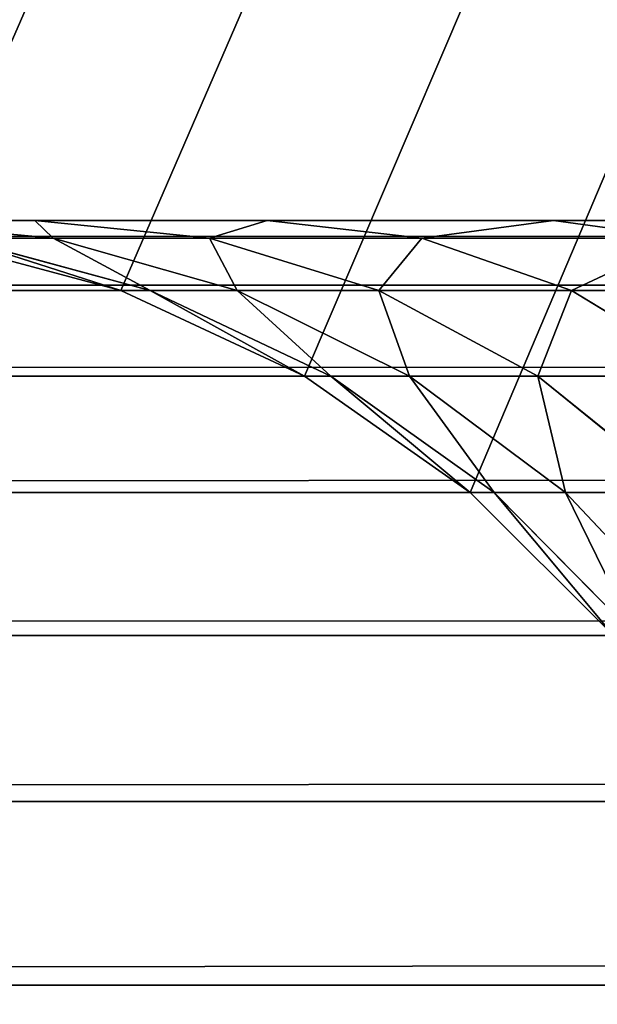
# Model space of a CAD drawing. Extents: x 0 to 16.6, y 0 to 16.6.
# Tile 61 of 200: x 2.2255 to 2.2752, y 8.9271 to 9.0118. Entities that reach past the tile are written whole.
import ezdxf

# ---------------------------------------------------------------- set-up
doc = ezdxf.new("R2010")
doc.units = 0
doc.header["$LTSCALE"] = 2.54
doc.layers.get('0').update_dxf_attribs({"color": 13, "linetype": 'CONTINUOUS'})

# ---------------------------------------------------------------- blocks, each defined once
blk = doc.blocks.new('SZCZOTKA_DO_WC_I_UCHWYT_NA')
at = {"color": 0}
for p, q in [((2.217365, 8.993016, 0.3), (3.8, 12.6, 0.3)), ((2.217365, 8.993016, 0.3), (3.8, 12.6, 0.3)), ((3.8, 12.6, 0.3), (2.234202, 8.988504, 0.3)), ((3.8, 12.6, 0.3), (2.234202, 8.988504, 0.3)), ((2.25, 8.981138, 0.3), (3.8, 12.6, 0.3)), ((2.25, 8.981138, 0.3), (3.8, 12.6, 0.3)), ((2.264278, 8.97114, 0.3), (3.8, 12.6, 0.3)), ((2.264278, 8.97114, 0.3), (3.8, 12.6, 0.3)), ((14.25, 8.994535, 67.6), (0.9, 8.994535, 68.9)), ((0.9, 8.994535, 68.9), (14.1, 8.994535, 68.9)), ((2.4, 8.994535, 67.6), (0.9, 8.994535, 68.9)), ((14.25, 8.994535, 67.6), (0.9, 8.994535, 68.9)), ((2.4, 8.994535, 67.6), (0.9, 8.994535, 68.9)), ((2.36527, 8.994535, 67.59696), (0.9, 8.994535, 68.9)), ((2.36527, 8.994535, 67.59696), (0.9, 8.994535, 68.9)), ((2.331595, 8.994535, 67.587933), (0.9, 8.994535, 68.9)), ((2.3, 8.994535, 67.573206), (0.9, 8.994535, 68.9)), ((2.331595, 8.994535, 67.587933), (0.9, 8.994535, 68.9)), ((2.3, 8.994535, 67.573206), (0.9, 8.994535, 68.9)), ((2.271442, 8.994535, 67.55321), (0.9, 8.994535, 68.9)), ((2.271442, 8.994535, 67.55321), (0.9, 8.994535, 68.9)), ((2.246791, 8.994535, 67.528558), (0.9, 8.994535, 68.9)), ((2.226794, 8.994535, 67.5), (0.9, 8.994535, 68.9)), ((2.246791, 8.994535, 67.528558), (0.9, 8.994535, 68.9)), ((2.226794, 8.994535, 67.5), (0.9, 8.994535, 68.9)), ((14.1, 8.994535, 68.9), (0.9, 8.993016, 68.917365)), ((14.1, 8.994535, 68.9), (0.9, 8.993016, 68.917365)), ((0.9, 8.994535, 68.9), (14.1, 8.994535, 68.9)), ((2.226794, 8.994535, 67.5), (2.212061, 8.994535, 67.468402)), ((2.212061, 8.994535, 67.468402), (2.228379, 8.993016, 67.462463)), ((2.212061, 8.994535, 67.468402), (2.228379, 8.993016, 67.462463)), ((2.226794, 8.994535, 67.5), (2.212061, 8.994535, 67.468402)), ((2.246791, 8.994535, 67.528558), (2.226794, 8.994535, 67.5)), ((2.226794, 8.994535, 67.5), (2.228379, 8.993016, 67.462463)), ((2.226794, 8.994535, 67.5), (2.228379, 8.993016, 67.462463)), ((2.226794, 8.994535, 67.5), (2.241833, 8.993016, 67.491315)), ((2.226794, 8.994535, 67.5), (2.241833, 8.993016, 67.491315)), ((2.246791, 8.994535, 67.528558), (2.226794, 8.994535, 67.5)), ((2.246791, 8.994535, 67.528558), (2.241833, 8.993016, 67.491315)), ((2.246791, 8.994535, 67.528558), (2.241833, 8.993016, 67.491315)), ((2.271442, 8.994535, 67.55321), (2.246791, 8.994535, 67.528558)), ((2.246791, 8.994535, 67.528558), (2.260093, 8.993016, 67.517395)), ((2.246791, 8.994535, 67.528558), (2.260093, 8.993016, 67.517395)), ((2.271442, 8.994535, 67.55321), (2.246791, 8.994535, 67.528558)), ((2.271442, 8.994535, 67.55321), (2.260093, 8.993016, 67.517395)), ((2.271442, 8.994535, 67.55321), (2.260093, 8.993016, 67.517395)), ((2.3, 8.994535, 67.573206), (2.271442, 8.994535, 67.55321)), ((2.271442, 8.994535, 67.55321), (2.282604, 8.993016, 67.539905)), ((2.271442, 8.994535, 67.55321), (2.282604, 8.993016, 67.539905)), ((2.3, 8.994535, 67.573206), (2.271442, 8.994535, 67.55321)), ((14.1, 8.993016, 68.917365), (0.9, 8.988504, 68.934204)), ((14.1, 8.993016, 68.917365), (0.9, 8.988504, 68.934204)), ((14.1, 8.993016, 68.917365), (0.9, 8.993016, 68.917365)), ((14.1, 8.993016, 68.917365), (0.9, 8.993016, 68.917365)), ((2.217365, 8.993016, 0.3), (2.234202, 8.988504, 0.3)), ((2.217365, 8.993016, 0.3), (2.234202, 8.988504, 0.3)), ((2.217365, 8.993016, 0.3), (2.234202, 8.988504, 67.4)), ((2.217365, 8.993016, 0.3), (2.234202, 8.988504, 67.4)), ((2.217365, 8.993016, 67.4), (2.234202, 8.988504, 67.4)), ((2.217365, 8.993016, 67.4), (2.234202, 8.988504, 67.4)), ((2.220139, 8.993016, 67.431714), (2.234202, 8.988504, 67.4)), ((2.228379, 8.993016, 67.462463), (2.220139, 8.993016, 67.431714)), ((2.220139, 8.993016, 67.431714), (2.234202, 8.988504, 67.4)), ((2.220139, 8.993016, 67.431714), (2.23672, 8.988504, 67.42879)), ((2.220139, 8.993016, 67.431714), (2.23672, 8.988504, 67.42879)), ((2.228379, 8.993016, 67.462463), (2.220139, 8.993016, 67.431714)), ((2.241833, 8.993016, 67.491315), (2.228379, 8.993016, 67.462463)), ((2.228379, 8.993016, 67.462463), (2.23672, 8.988504, 67.42879)), ((2.228379, 8.993016, 67.462463), (2.23672, 8.988504, 67.42879)), ((2.228379, 8.993016, 67.462463), (2.244201, 8.988504, 67.456702)), ((2.228379, 8.993016, 67.462463), (2.244201, 8.988504, 67.456702)), ((2.241833, 8.993016, 67.491315), (2.228379, 8.993016, 67.462463)), ((2.260093, 8.993016, 67.517395), (2.241833, 8.993016, 67.491315)), ((2.241833, 8.993016, 67.491315), (2.244201, 8.988504, 67.456702)), ((2.241833, 8.993016, 67.491315), (2.244201, 8.988504, 67.456702)), ((2.241833, 8.993016, 67.491315), (2.256414, 8.988504, 67.482898)), ((2.241833, 8.993016, 67.491315), (2.256414, 8.988504, 67.482898)), ((2.260093, 8.993016, 67.517395), (2.241833, 8.993016, 67.491315)), ((2.260093, 8.993016, 67.517395), (2.256414, 8.988504, 67.482898)), ((2.260093, 8.993016, 67.517395), (2.256414, 8.988504, 67.482898)), ((2.282604, 8.993016, 67.539905), (2.260093, 8.993016, 67.517395)), ((2.260093, 8.993016, 67.517395), (2.272991, 8.988504, 67.506573)), ((2.260093, 8.993016, 67.517395), (2.272991, 8.988504, 67.506573)), ((2.282604, 8.993016, 67.539905), (2.260093, 8.993016, 67.517395)), ((2.282604, 8.993016, 67.539905), (2.272991, 8.988504, 67.506573)), ((2.282604, 8.993016, 67.539905), (2.272991, 8.988504, 67.506573)), ((14.1, 8.988504, 68.934204), (0.9, 8.981138, 68.95)), ((14.1, 8.988504, 68.934204), (0.9, 8.981138, 68.95)), ((14.1, 8.988504, 68.934204), (0.9, 8.988504, 68.934204)), ((14.1, 8.988504, 68.934204), (0.9, 8.988504, 68.934204)), ((2.234202, 8.988504, 0.3), (2.25, 8.981138, 0.3)), ((2.234202, 8.988504, 0.3), (2.25, 8.981138, 0.3)), ((2.234202, 8.988504, 0.3), (2.25, 8.981138, 67.4)), ((2.234202, 8.988504, 0.3), (2.25, 8.981138, 67.4)), ((2.234202, 8.988504, 0.3), (2.234202, 8.988504, 67.4)), ((2.234202, 8.988504, 67.4), (2.25, 8.981138, 67.4)), ((2.234202, 8.988504, 0.3), (2.234202, 8.988504, 67.4)), ((2.23672, 8.988504, 67.42879), (2.234202, 8.988504, 67.4)), ((2.234202, 8.988504, 67.4), (2.25, 8.981138, 67.4)), ((2.23672, 8.988504, 67.42879), (2.234202, 8.988504, 67.4)), ((2.244201, 8.988504, 67.456702), (2.23672, 8.988504, 67.42879)), ((2.252279, 8.981138, 67.42605), (2.23672, 8.988504, 67.42879)), ((2.244201, 8.988504, 67.456702), (2.23672, 8.988504, 67.42879)), ((2.252279, 8.981138, 67.42605), (2.23672, 8.988504, 67.42879)), ((2.25, 8.981138, 67.4), (2.23672, 8.988504, 67.42879)), ((2.25, 8.981138, 67.4), (2.23672, 8.988504, 67.42879)), ((2.256414, 8.988504, 67.482898), (2.244201, 8.988504, 67.456702)), ((2.259046, 8.981138, 67.451306), (2.244201, 8.988504, 67.456702)), ((2.256414, 8.988504, 67.482898), (2.244201, 8.988504, 67.456702)), ((2.259046, 8.981138, 67.451306), (2.244201, 8.988504, 67.456702)), ((2.252279, 8.981138, 67.42605), (2.244201, 8.988504, 67.456702)), ((2.252279, 8.981138, 67.42605), (2.244201, 8.988504, 67.456702)), ((2.272991, 8.988504, 67.506573), (2.256414, 8.988504, 67.482898)), ((2.270096, 8.981138, 67.475), (2.256414, 8.988504, 67.482898)), ((2.272991, 8.988504, 67.506573), (2.256414, 8.988504, 67.482898)), ((2.270096, 8.981138, 67.475), (2.256414, 8.988504, 67.482898)), ((2.259046, 8.981138, 67.451306), (2.256414, 8.988504, 67.482898)), ((2.259046, 8.981138, 67.451306), (2.256414, 8.988504, 67.482898)), ((2.270096, 8.981138, 67.475), (2.272991, 8.988504, 67.506573)), ((2.270096, 8.981138, 67.475), (2.272991, 8.988504, 67.506573)), ((2.293427, 8.988504, 67.527008), (2.272991, 8.988504, 67.506573)), ((2.285093, 8.981138, 67.496417), (2.272991, 8.988504, 67.506573)), ((2.293427, 8.988504, 67.527008), (2.272991, 8.988504, 67.506573)), ((2.285093, 8.981138, 67.496417), (2.272991, 8.988504, 67.506573)), ((14.1, 8.981138, 68.95), (0.9, 8.97114, 68.964276)), ((14.1, 8.981138, 68.95), (0.9, 8.97114, 68.964276)), ((14.1, 8.981138, 68.95), (0.9, 8.981138, 68.95)), ((14.1, 8.981138, 68.95), (0.9, 8.981138, 68.95)), ((2.25, 8.981138, 0.3), (2.264278, 8.97114, 0.3)), ((2.25, 8.981138, 0.3), (2.264278, 8.97114, 0.3)), ((2.25, 8.981138, 0.3), (2.264278, 8.97114, 67.4)), ((2.25, 8.981138, 0.3), (2.264278, 8.97114, 67.4)), ((2.25, 8.981138, 0.3), (2.25, 8.981138, 67.4)), ((2.25, 8.981138, 67.4), (2.264278, 8.97114, 67.4)), ((2.25, 8.981138, 0.3), (2.25, 8.981138, 67.4)), ((2.252279, 8.981138, 67.42605), (2.25, 8.981138, 67.4)), ((2.25, 8.981138, 67.4), (2.264278, 8.97114, 67.4)), ((2.252279, 8.981138, 67.42605), (2.25, 8.981138, 67.4)), ((2.259046, 8.981138, 67.451306), (2.252279, 8.981138, 67.42605)), ((2.26634, 8.97114, 67.423572), (2.252279, 8.981138, 67.42605)), ((2.259046, 8.981138, 67.451306), (2.252279, 8.981138, 67.42605)), ((2.26634, 8.97114, 67.423572), (2.252279, 8.981138, 67.42605)), ((2.264278, 8.97114, 67.4), (2.252279, 8.981138, 67.42605)), ((2.264278, 8.97114, 67.4), (2.252279, 8.981138, 67.42605)), ((2.270096, 8.981138, 67.475), (2.259046, 8.981138, 67.451306)), ((2.272464, 8.97114, 67.446417), (2.259046, 8.981138, 67.451306)), ((2.270096, 8.981138, 67.475), (2.259046, 8.981138, 67.451306)), ((2.272464, 8.97114, 67.446417), (2.259046, 8.981138, 67.451306)), ((2.26634, 8.97114, 67.423572), (2.259046, 8.981138, 67.451306)), ((2.26634, 8.97114, 67.423572), (2.259046, 8.981138, 67.451306)), ((2.285093, 8.981138, 67.496417), (2.270096, 8.981138, 67.475)), ((2.282462, 8.97114, 67.467865), (2.270096, 8.981138, 67.475)), ((2.285093, 8.981138, 67.496417), (2.270096, 8.981138, 67.475)), ((2.282462, 8.97114, 67.467865), (2.270096, 8.981138, 67.475)), ((2.272464, 8.97114, 67.446417), (2.270096, 8.981138, 67.475)), ((2.272464, 8.97114, 67.446417), (2.270096, 8.981138, 67.475)), ((14.1, 8.97114, 68.964276), (0.9, 8.958813, 68.976605)), ((14.1, 8.97114, 68.964276), (0.9, 8.958813, 68.976605)), ((14.1, 8.97114, 68.964276), (0.9, 8.97114, 68.964276)), ((14.1, 8.97114, 68.964276), (0.9, 8.97114, 68.964276)), ((2.264278, 8.97114, 0.3), (2.276604, 8.958813, 0.3)), ((2.264278, 8.97114, 0.3), (2.276604, 8.958813, 0.3)), ((2.264278, 8.97114, 0.3), (2.276604, 8.958813, 67.4)), ((2.264278, 8.97114, 0.3), (2.276604, 8.958813, 67.4)), ((2.264278, 8.97114, 0.3), (2.264278, 8.97114, 67.4)), ((2.264278, 8.97114, 67.4), (2.276604, 8.958813, 67.4)), ((2.264278, 8.97114, 0.3), (2.264278, 8.97114, 67.4)), ((2.264278, 8.97114, 67.4), (2.276604, 8.958813, 67.4)), ((2.264278, 8.97114, 67.4), (2.26634, 8.97114, 67.423572)), ((2.264278, 8.97114, 67.4), (2.26634, 8.97114, 67.423572)), ((2.26634, 8.97114, 67.423572), (2.276604, 8.958813, 67.4)), ((2.272464, 8.97114, 67.446417), (2.26634, 8.97114, 67.423572)), ((2.26634, 8.97114, 67.423572), (2.276604, 8.958813, 67.4)), ((2.26634, 8.97114, 67.423572), (2.278479, 8.958813, 67.421429)), ((2.26634, 8.97114, 67.423572), (2.278479, 8.958813, 67.421429)), ((2.272464, 8.97114, 67.446417), (2.26634, 8.97114, 67.423572)), ((2.282462, 8.97114, 67.467865), (2.272464, 8.97114, 67.446417)), ((2.272464, 8.97114, 67.446417), (2.278479, 8.958813, 67.421429)), ((2.272464, 8.97114, 67.446417), (2.278479, 8.958813, 67.421429)), ((2.272464, 8.97114, 67.446417), (2.284046, 8.958813, 67.4422)), ((2.272464, 8.97114, 67.446417), (2.284046, 8.958813, 67.4422)), ((2.282462, 8.97114, 67.467865), (2.272464, 8.97114, 67.446417)), ((14.1, 8.958813, 68.976605), (0.9, 8.944535, 68.986603)), ((14.1, 8.958813, 68.976605), (0.9, 8.944535, 68.986603)), ((14.1, 8.958813, 68.976605), (0.9, 8.958813, 68.976605)), ((14.1, 8.958813, 68.976605), (0.9, 8.958813, 68.976605)), ((14.1, 8.944535, 68.986603), (0.9, 8.928737, 68.99397)), ((14.1, 8.944535, 68.986603), (0.9, 8.928737, 68.99397)), ((14.1, 8.944535, 68.986603), (0.9, 8.944535, 68.986603)), ((14.1, 8.944535, 68.986603), (0.9, 8.944535, 68.986603)), ((14.1, 8.928737, 68.99397), (0.9, 8.928737, 68.99397)), ((14.1, 8.928737, 68.99397), (0.9, 8.928737, 68.99397))]:
    blk.add_line(p, q, dxfattribs=at)
mesh = blk.add_polyface(dxfattribs=at)
corners = [(3.8, 12.6, 0.3), (0, 16.1, 0.3), (0.823395, 8.958813, 0.3)]
mesh.append_faces([[corners[k] for k in face] for face in [(0, 1, 2)]], dxfattribs={"color": 0})
mesh = blk.add_polyface(dxfattribs=at)
corners = [(16.6, 16.1), (0, 0.5), (0, 16.1)]
mesh.append_faces([[corners[k] for k in face] for face in [(0, 1, 2)]], dxfattribs={"color": 0})
mesh = blk.add_polyface(dxfattribs=at)
corners = [(16.6, 0.5), (0, 0.5), (16.6, 16.1)]
mesh.append_faces([[corners[k] for k in face] for face in [(0, 1, 2)]], dxfattribs={"color": 0})
mesh = blk.add_polyface(dxfattribs=at)
corners = [(3.8, 12.6, 0.3), (0.823395, 8.958813, 0.3), (0.835721, 8.97114, 0.3)]
mesh.append_faces([[corners[k] for k in face] for face in [(0, 1, 2)]], dxfattribs={"color": 0})
mesh = blk.add_polyface(dxfattribs=at)
corners = [(3.8, 12.6, 0.3), (0.835721, 8.97114, 0.3), (0.85, 8.981138, 0.3)]
mesh.append_faces([[corners[k] for k in face] for face in [(0, 1, 2)]], dxfattribs={"color": 0})
mesh = blk.add_polyface(dxfattribs=at)
corners = [(3.8, 12.6, 0.3), (0.85, 8.981138, 0.3), (0.865798, 8.988504, 0.3)]
mesh.append_faces([[corners[k] for k in face] for face in [(0, 1, 2)]], dxfattribs={"color": 0})
mesh = blk.add_polyface(dxfattribs=at)
corners = [(3.8, 12.6, 0.3), (0.865798, 8.988504, 0.3), (0.882635, 8.993016, 0.3)]
mesh.append_faces([[corners[k] for k in face] for face in [(0, 1, 2)]], dxfattribs={"color": 0})
mesh = blk.add_polyface(dxfattribs=at)
corners = [(3.8, 12.6, 0.3), (0.882635, 8.993016, 0.3), (0.9, 8.994535, 0.3)]
mesh.append_faces([[corners[k] for k in face] for face in [(0, 1, 2)]], dxfattribs={"color": 0})
mesh = blk.add_polyface(dxfattribs=at)
corners = [(3.8, 12.6, 0.3), (0.9, 8.994535, 0.3), (2.2, 8.994535, 0.3)]
mesh.append_faces([[corners[k] for k in face] for face in [(0, 1, 2)]], dxfattribs={"color": 0})
mesh = blk.add_polyface(dxfattribs=at)
corners = [(3.8, 12.6, 0.3), (2.2, 8.994535, 0.3), (2.217365, 8.993016, 0.3)]
mesh.append_faces([[corners[k] for k in face] for face in [(0, 1, 2)]], dxfattribs={"color": 0})
mesh = blk.add_polyface(dxfattribs=at)
corners = [(3.8, 12.6, 0.3), (2.217365, 8.993016, 0.3), (2.234202, 8.988504, 0.3)]
mesh.append_faces([[corners[k] for k in face] for face in [(0, 1, 2)]], dxfattribs={"color": 0})
mesh = blk.add_polyface(dxfattribs=at)
corners = [(3.8, 12.6, 0.3), (2.234202, 8.988504, 0.3), (2.25, 8.981138, 0.3)]
mesh.append_faces([[corners[k] for k in face] for face in [(0, 1, 2)]], dxfattribs={"color": 0})
mesh = blk.add_polyface(dxfattribs=at)
corners = [(3.8, 12.6, 0.3), (2.25, 8.981138, 0.3), (2.264278, 8.97114, 0.3)]
mesh.append_faces([[corners[k] for k in face] for face in [(0, 1, 2)]], dxfattribs={"color": 0})
mesh = blk.add_polyface(dxfattribs=at)
corners = [(3.8, 12.6, 0.3), (2.264278, 8.97114, 0.3), (2.276604, 8.958813, 0.3)]
mesh.append_faces([[corners[k] for k in face] for face in [(0, 1, 2)]], dxfattribs={"color": 0})
mesh = blk.add_polyface(dxfattribs=at)
corners = [(14.1, 8.994535, 68.9), (14.25, 8.994535, 67.6), (0.9, 8.994535, 68.9)]
mesh.append_faces([[corners[k] for k in face] for face in [(0, 1, 2)]], dxfattribs={"color": 0})
mesh = blk.add_polyface(dxfattribs=at)
corners = [(0.9, 8.994535, 68.9), (14.25, 8.994535, 67.6), (2.4, 8.994535, 67.6)]
mesh.append_faces([[corners[k] for k in face] for face in [(0, 1, 2)]], dxfattribs={"color": 0})
mesh = blk.add_polyface(dxfattribs=at)
corners = [(0.9, 8.994535, 68.9), (2.4, 8.994535, 67.6), (2.36527, 8.994535, 67.59696)]
mesh.append_faces([[corners[k] for k in face] for face in [(0, 1, 2)]], dxfattribs={"color": 0})
mesh = blk.add_polyface(dxfattribs=at)
corners = [(0.9, 8.994535, 68.9), (2.36527, 8.994535, 67.59696), (2.331595, 8.994535, 67.587933)]
mesh.append_faces([[corners[k] for k in face] for face in [(0, 1, 2)]], dxfattribs={"color": 0})
mesh = blk.add_polyface(dxfattribs=at)
corners = [(0.9, 8.994535, 68.9), (2.331595, 8.994535, 67.587933), (2.3, 8.994535, 67.573206)]
mesh.append_faces([[corners[k] for k in face] for face in [(0, 1, 2)]], dxfattribs={"color": 0})
mesh = blk.add_polyface(dxfattribs=at)
corners = [(0.9, 8.994535, 68.9), (2.3, 8.994535, 67.573206), (2.271442, 8.994535, 67.55321)]
mesh.append_faces([[corners[k] for k in face] for face in [(0, 1, 2)]], dxfattribs={"color": 0})
mesh = blk.add_polyface(dxfattribs=at)
corners = [(0.9, 8.994535, 68.9), (2.271442, 8.994535, 67.55321), (2.246791, 8.994535, 67.528558)]
mesh.append_faces([[corners[k] for k in face] for face in [(0, 1, 2)]], dxfattribs={"color": 0})
mesh = blk.add_polyface(dxfattribs=at)
corners = [(0.9, 8.994535, 68.9), (2.246791, 8.994535, 67.528558), (2.226794, 8.994535, 67.5)]
mesh.append_faces([[corners[k] for k in face] for face in [(0, 1, 2)]], dxfattribs={"color": 0})
mesh = blk.add_polyface(dxfattribs=at)
corners = [(0.9, 8.994535, 68.9), (2.226794, 8.994535, 67.5), (2.212061, 8.994535, 67.468402)]
mesh.append_faces([[corners[k] for k in face] for face in [(0, 1, 2)]], dxfattribs={"color": 0})
mesh = blk.add_polyface(dxfattribs=at)
corners = [(14.1, 8.993016, 68.917365), (14.1, 8.994535, 68.9), (0.9, 8.993016, 68.917365)]
mesh.append_faces([[corners[k] for k in face] for face in [(0, 1, 2)]], dxfattribs={"color": 0})
mesh = blk.add_polyface(dxfattribs=at)
corners = [(0.9, 8.993016, 68.917365), (14.1, 8.994535, 68.9), (0.9, 8.994535, 68.9)]
mesh.append_faces([[corners[k] for k in face] for face in [(0, 1, 2)]], dxfattribs={"color": 0})
mesh = blk.add_polyface(dxfattribs=at)
corners = [(2.212061, 8.994535, 67.468402), (2.228379, 8.993016, 67.462463), (2.220139, 8.993016, 67.431714)]
mesh.append_faces([[corners[k] for k in face] for face in [(0, 1, 2)]], dxfattribs={"color": 0})
mesh = blk.add_polyface(dxfattribs=at)
corners = [(2.226794, 8.994535, 67.5), (2.228379, 8.993016, 67.462463), (2.212061, 8.994535, 67.468402)]
mesh.append_faces([[corners[k] for k in face] for face in [(0, 1, 2)]], dxfattribs={"color": 0})
mesh = blk.add_polyface(dxfattribs=at)
corners = [(2.226794, 8.994535, 67.5), (2.241833, 8.993016, 67.491315), (2.228379, 8.993016, 67.462463)]
mesh.append_faces([[corners[k] for k in face] for face in [(0, 1, 2)]], dxfattribs={"color": 0})
mesh = blk.add_polyface(dxfattribs=at)
corners = [(2.246791, 8.994535, 67.528558), (2.241833, 8.993016, 67.491315), (2.226794, 8.994535, 67.5)]
mesh.append_faces([[corners[k] for k in face] for face in [(0, 1, 2)]], dxfattribs={"color": 0})
mesh = blk.add_polyface(dxfattribs=at)
corners = [(2.246791, 8.994535, 67.528558), (2.260093, 8.993016, 67.517395), (2.241833, 8.993016, 67.491315)]
mesh.append_faces([[corners[k] for k in face] for face in [(0, 1, 2)]], dxfattribs={"color": 0})
mesh = blk.add_polyface(dxfattribs=at)
corners = [(2.271442, 8.994535, 67.55321), (2.260093, 8.993016, 67.517395), (2.246791, 8.994535, 67.528558)]
mesh.append_faces([[corners[k] for k in face] for face in [(0, 1, 2)]], dxfattribs={"color": 0})
mesh = blk.add_polyface(dxfattribs=at)
corners = [(2.271442, 8.994535, 67.55321), (2.282604, 8.993016, 67.539905), (2.260093, 8.993016, 67.517395)]
mesh.append_faces([[corners[k] for k in face] for face in [(0, 1, 2)]], dxfattribs={"color": 0})
mesh = blk.add_polyface(dxfattribs=at)
corners = [(2.3, 8.994535, 67.573206), (2.282604, 8.993016, 67.539905), (2.271442, 8.994535, 67.55321)]
mesh.append_faces([[corners[k] for k in face] for face in [(0, 1, 2)]], dxfattribs={"color": 0})
mesh = blk.add_polyface(dxfattribs=at)
corners = [(14.1, 8.988504, 68.934204), (14.1, 8.993016, 68.917365), (0.9, 8.988504, 68.934204)]
mesh.append_faces([[corners[k] for k in face] for face in [(0, 1, 2)]], dxfattribs={"color": 0})
mesh = blk.add_polyface(dxfattribs=at)
corners = [(0.9, 8.988504, 68.934204), (14.1, 8.993016, 68.917365), (0.9, 8.993016, 68.917365)]
mesh.append_faces([[corners[k] for k in face] for face in [(0, 1, 2)]], dxfattribs={"color": 0})
mesh = blk.add_polyface(dxfattribs=at)
corners = [(2.234202, 8.988504, 67.4), (2.234202, 8.988504, 0.3), (2.217365, 8.993016, 0.3)]
mesh.append_faces([[corners[k] for k in face] for face in [(0, 1, 2)]], dxfattribs={"color": 0})
mesh = blk.add_polyface(dxfattribs=at)
corners = [(2.234202, 8.988504, 67.4), (2.217365, 8.993016, 0.3), (2.217365, 8.993016, 67.4)]
mesh.append_faces([[corners[k] for k in face] for face in [(0, 1, 2)]], dxfattribs={"color": 0})
mesh = blk.add_polyface(dxfattribs=at)
corners = [(2.220139, 8.993016, 67.431714), (2.234202, 8.988504, 67.4), (2.217365, 8.993016, 67.4)]
mesh.append_faces([[corners[k] for k in face] for face in [(0, 1, 2)]], dxfattribs={"color": 0})
mesh = blk.add_polyface(dxfattribs=at)
corners = [(2.220139, 8.993016, 67.431714), (2.23672, 8.988504, 67.42879), (2.234202, 8.988504, 67.4)]
mesh.append_faces([[corners[k] for k in face] for face in [(0, 1, 2)]], dxfattribs={"color": 0})
mesh = blk.add_polyface(dxfattribs=at)
corners = [(2.228379, 8.993016, 67.462463), (2.23672, 8.988504, 67.42879), (2.220139, 8.993016, 67.431714)]
mesh.append_faces([[corners[k] for k in face] for face in [(0, 1, 2)]], dxfattribs={"color": 0})
mesh = blk.add_polyface(dxfattribs=at)
corners = [(2.228379, 8.993016, 67.462463), (2.244201, 8.988504, 67.456702), (2.23672, 8.988504, 67.42879)]
mesh.append_faces([[corners[k] for k in face] for face in [(0, 1, 2)]], dxfattribs={"color": 0})
mesh = blk.add_polyface(dxfattribs=at)
corners = [(2.241833, 8.993016, 67.491315), (2.244201, 8.988504, 67.456702), (2.228379, 8.993016, 67.462463)]
mesh.append_faces([[corners[k] for k in face] for face in [(0, 1, 2)]], dxfattribs={"color": 0})
mesh = blk.add_polyface(dxfattribs=at)
corners = [(2.241833, 8.993016, 67.491315), (2.256414, 8.988504, 67.482898), (2.244201, 8.988504, 67.456702)]
mesh.append_faces([[corners[k] for k in face] for face in [(0, 1, 2)]], dxfattribs={"color": 0})
mesh = blk.add_polyface(dxfattribs=at)
corners = [(2.260093, 8.993016, 67.517395), (2.256414, 8.988504, 67.482898), (2.241833, 8.993016, 67.491315)]
mesh.append_faces([[corners[k] for k in face] for face in [(0, 1, 2)]], dxfattribs={"color": 0})
mesh = blk.add_polyface(dxfattribs=at)
corners = [(2.260093, 8.993016, 67.517395), (2.272991, 8.988504, 67.506573), (2.256414, 8.988504, 67.482898)]
mesh.append_faces([[corners[k] for k in face] for face in [(0, 1, 2)]], dxfattribs={"color": 0})
mesh = blk.add_polyface(dxfattribs=at)
corners = [(2.282604, 8.993016, 67.539905), (2.272991, 8.988504, 67.506573), (2.260093, 8.993016, 67.517395)]
mesh.append_faces([[corners[k] for k in face] for face in [(0, 1, 2)]], dxfattribs={"color": 0})
mesh = blk.add_polyface(dxfattribs=at)
corners = [(2.282604, 8.993016, 67.539905), (2.293427, 8.988504, 67.527008), (2.272991, 8.988504, 67.506573)]
mesh.append_faces([[corners[k] for k in face] for face in [(0, 1, 2)]], dxfattribs={"color": 0})
mesh = blk.add_polyface(dxfattribs=at)
corners = [(14.1, 8.981138, 68.95), (14.1, 8.988504, 68.934204), (0.9, 8.981138, 68.95)]
mesh.append_faces([[corners[k] for k in face] for face in [(0, 1, 2)]], dxfattribs={"color": 0})
mesh = blk.add_polyface(dxfattribs=at)
corners = [(0.9, 8.981138, 68.95), (14.1, 8.988504, 68.934204), (0.9, 8.988504, 68.934204)]
mesh.append_faces([[corners[k] for k in face] for face in [(0, 1, 2)]], dxfattribs={"color": 0})
mesh = blk.add_polyface(dxfattribs=at)
corners = [(2.25, 8.981138, 67.4), (2.25, 8.981138, 0.3), (2.234202, 8.988504, 0.3)]
mesh.append_faces([[corners[k] for k in face] for face in [(0, 1, 2)]], dxfattribs={"color": 0})
mesh = blk.add_polyface(dxfattribs=at)
corners = [(2.25, 8.981138, 67.4), (2.234202, 8.988504, 0.3), (2.234202, 8.988504, 67.4)]
mesh.append_faces([[corners[k] for k in face] for face in [(0, 1, 2)]], dxfattribs={"color": 0})
mesh = blk.add_polyface(dxfattribs=at)
corners = [(2.23672, 8.988504, 67.42879), (2.25, 8.981138, 67.4), (2.234202, 8.988504, 67.4)]
mesh.append_faces([[corners[k] for k in face] for face in [(0, 1, 2)]], dxfattribs={"color": 0})
mesh = blk.add_polyface(dxfattribs=at)
corners = [(2.244201, 8.988504, 67.456702), (2.252279, 8.981138, 67.42605), (2.23672, 8.988504, 67.42879)]
mesh.append_faces([[corners[k] for k in face] for face in [(0, 1, 2)]], dxfattribs={"color": 0})
mesh = blk.add_polyface(dxfattribs=at)
corners = [(2.23672, 8.988504, 67.42879), (2.252279, 8.981138, 67.42605), (2.25, 8.981138, 67.4)]
mesh.append_faces([[corners[k] for k in face] for face in [(0, 1, 2)]], dxfattribs={"color": 0})
mesh = blk.add_polyface(dxfattribs=at)
corners = [(2.256414, 8.988504, 67.482898), (2.259046, 8.981138, 67.451306), (2.244201, 8.988504, 67.456702)]
mesh.append_faces([[corners[k] for k in face] for face in [(0, 1, 2)]], dxfattribs={"color": 0})
mesh = blk.add_polyface(dxfattribs=at)
corners = [(2.244201, 8.988504, 67.456702), (2.259046, 8.981138, 67.451306), (2.252279, 8.981138, 67.42605)]
mesh.append_faces([[corners[k] for k in face] for face in [(0, 1, 2)]], dxfattribs={"color": 0})
mesh = blk.add_polyface(dxfattribs=at)
corners = [(2.272991, 8.988504, 67.506573), (2.270096, 8.981138, 67.475), (2.256414, 8.988504, 67.482898)]
mesh.append_faces([[corners[k] for k in face] for face in [(0, 1, 2)]], dxfattribs={"color": 0})
mesh = blk.add_polyface(dxfattribs=at)
corners = [(2.256414, 8.988504, 67.482898), (2.270096, 8.981138, 67.475), (2.259046, 8.981138, 67.451306)]
mesh.append_faces([[corners[k] for k in face] for face in [(0, 1, 2)]], dxfattribs={"color": 0})
mesh = blk.add_polyface(dxfattribs=at)
corners = [(2.272991, 8.988504, 67.506573), (2.285093, 8.981138, 67.496417), (2.270096, 8.981138, 67.475)]
mesh.append_faces([[corners[k] for k in face] for face in [(0, 1, 2)]], dxfattribs={"color": 0})
mesh = blk.add_polyface(dxfattribs=at)
corners = [(2.293427, 8.988504, 67.527008), (2.285093, 8.981138, 67.496417), (2.272991, 8.988504, 67.506573)]
mesh.append_faces([[corners[k] for k in face] for face in [(0, 1, 2)]], dxfattribs={"color": 0})
mesh = blk.add_polyface(dxfattribs=at)
corners = [(14.1, 8.97114, 68.964276), (14.1, 8.981138, 68.95), (0.9, 8.97114, 68.964276)]
mesh.append_faces([[corners[k] for k in face] for face in [(0, 1, 2)]], dxfattribs={"color": 0})
mesh = blk.add_polyface(dxfattribs=at)
corners = [(0.9, 8.97114, 68.964276), (14.1, 8.981138, 68.95), (0.9, 8.981138, 68.95)]
mesh.append_faces([[corners[k] for k in face] for face in [(0, 1, 2)]], dxfattribs={"color": 0})
mesh = blk.add_polyface(dxfattribs=at)
corners = [(2.264278, 8.97114, 67.4), (2.264278, 8.97114, 0.3), (2.25, 8.981138, 0.3)]
mesh.append_faces([[corners[k] for k in face] for face in [(0, 1, 2)]], dxfattribs={"color": 0})
mesh = blk.add_polyface(dxfattribs=at)
corners = [(2.264278, 8.97114, 67.4), (2.25, 8.981138, 0.3), (2.25, 8.981138, 67.4)]
mesh.append_faces([[corners[k] for k in face] for face in [(0, 1, 2)]], dxfattribs={"color": 0})
mesh = blk.add_polyface(dxfattribs=at)
corners = [(2.252279, 8.981138, 67.42605), (2.264278, 8.97114, 67.4), (2.25, 8.981138, 67.4)]
mesh.append_faces([[corners[k] for k in face] for face in [(0, 1, 2)]], dxfattribs={"color": 0})
mesh = blk.add_polyface(dxfattribs=at)
corners = [(2.259046, 8.981138, 67.451306), (2.26634, 8.97114, 67.423572), (2.252279, 8.981138, 67.42605)]
mesh.append_faces([[corners[k] for k in face] for face in [(0, 1, 2)]], dxfattribs={"color": 0})
mesh = blk.add_polyface(dxfattribs=at)
corners = [(2.252279, 8.981138, 67.42605), (2.26634, 8.97114, 67.423572), (2.264278, 8.97114, 67.4)]
mesh.append_faces([[corners[k] for k in face] for face in [(0, 1, 2)]], dxfattribs={"color": 0})
mesh = blk.add_polyface(dxfattribs=at)
corners = [(2.270096, 8.981138, 67.475), (2.272464, 8.97114, 67.446417), (2.259046, 8.981138, 67.451306)]
mesh.append_faces([[corners[k] for k in face] for face in [(0, 1, 2)]], dxfattribs={"color": 0})
mesh = blk.add_polyface(dxfattribs=at)
corners = [(2.259046, 8.981138, 67.451306), (2.272464, 8.97114, 67.446417), (2.26634, 8.97114, 67.423572)]
mesh.append_faces([[corners[k] for k in face] for face in [(0, 1, 2)]], dxfattribs={"color": 0})
mesh = blk.add_polyface(dxfattribs=at)
corners = [(2.285093, 8.981138, 67.496417), (2.282462, 8.97114, 67.467865), (2.270096, 8.981138, 67.475)]
mesh.append_faces([[corners[k] for k in face] for face in [(0, 1, 2)]], dxfattribs={"color": 0})
mesh = blk.add_polyface(dxfattribs=at)
corners = [(2.270096, 8.981138, 67.475), (2.282462, 8.97114, 67.467865), (2.272464, 8.97114, 67.446417)]
mesh.append_faces([[corners[k] for k in face] for face in [(0, 1, 2)]], dxfattribs={"color": 0})
mesh = blk.add_polyface(dxfattribs=at)
corners = [(14.1, 8.958813, 68.976605), (14.1, 8.97114, 68.964276), (0.9, 8.958813, 68.976605)]
mesh.append_faces([[corners[k] for k in face] for face in [(0, 1, 2)]], dxfattribs={"color": 0})
mesh = blk.add_polyface(dxfattribs=at)
corners = [(0.9, 8.958813, 68.976605), (14.1, 8.97114, 68.964276), (0.9, 8.97114, 68.964276)]
mesh.append_faces([[corners[k] for k in face] for face in [(0, 1, 2)]], dxfattribs={"color": 0})
mesh = blk.add_polyface(dxfattribs=at)
corners = [(2.264278, 8.97114, 0.3), (2.276604, 8.958813, 67.4), (2.276604, 8.958813, 0.3)]
mesh.append_faces([[corners[k] for k in face] for face in [(0, 1, 2)]], dxfattribs={"color": 0})
mesh = blk.add_polyface(dxfattribs=at)
corners = [(2.264278, 8.97114, 67.4), (2.276604, 8.958813, 67.4), (2.264278, 8.97114, 0.3)]
mesh.append_faces([[corners[k] for k in face] for face in [(0, 1, 2)]], dxfattribs={"color": 0})
mesh = blk.add_polyface(dxfattribs=at)
corners = [(2.26634, 8.97114, 67.423572), (2.276604, 8.958813, 67.4), (2.264278, 8.97114, 67.4)]
mesh.append_faces([[corners[k] for k in face] for face in [(0, 1, 2)]], dxfattribs={"color": 0})
mesh = blk.add_polyface(dxfattribs=at)
corners = [(2.26634, 8.97114, 67.423572), (2.278479, 8.958813, 67.421429), (2.276604, 8.958813, 67.4)]
mesh.append_faces([[corners[k] for k in face] for face in [(0, 1, 2)]], dxfattribs={"color": 0})
mesh = blk.add_polyface(dxfattribs=at)
corners = [(2.272464, 8.97114, 67.446417), (2.278479, 8.958813, 67.421429), (2.26634, 8.97114, 67.423572)]
mesh.append_faces([[corners[k] for k in face] for face in [(0, 1, 2)]], dxfattribs={"color": 0})
mesh = blk.add_polyface(dxfattribs=at)
corners = [(2.272464, 8.97114, 67.446417), (2.284046, 8.958813, 67.4422), (2.278479, 8.958813, 67.421429)]
mesh.append_faces([[corners[k] for k in face] for face in [(0, 1, 2)]], dxfattribs={"color": 0})
mesh = blk.add_polyface(dxfattribs=at)
corners = [(2.282462, 8.97114, 67.467865), (2.284046, 8.958813, 67.4422), (2.272464, 8.97114, 67.446417)]
mesh.append_faces([[corners[k] for k in face] for face in [(0, 1, 2)]], dxfattribs={"color": 0})
mesh = blk.add_polyface(dxfattribs=at)
corners = [(14.1, 8.958813, 68.976605), (0.9, 8.944535, 68.986603), (14.1, 8.944535, 68.986603)]
mesh.append_faces([[corners[k] for k in face] for face in [(0, 1, 2)]], dxfattribs={"color": 0})
mesh = blk.add_polyface(dxfattribs=at)
corners = [(14.1, 8.958813, 68.976605), (0.9, 8.958813, 68.976605), (0.9, 8.944535, 68.986603)]
mesh.append_faces([[corners[k] for k in face] for face in [(0, 1, 2)]], dxfattribs={"color": 0})
mesh = blk.add_polyface(dxfattribs=at)
corners = [(14.1, 8.944535, 68.986603), (0.9, 8.928737, 68.99397), (14.1, 8.928737, 68.99397)]
mesh.append_faces([[corners[k] for k in face] for face in [(0, 1, 2)]], dxfattribs={"color": 0})
mesh = blk.add_polyface(dxfattribs=at)
corners = [(14.1, 8.944535, 68.986603), (0.9, 8.944535, 68.986603), (0.9, 8.928737, 68.99397)]
mesh.append_faces([[corners[k] for k in face] for face in [(0, 1, 2)]], dxfattribs={"color": 0})
mesh = blk.add_polyface(dxfattribs=at)
corners = [(14.1, 8.928737, 68.99397), (0.9, 8.9119, 68.99848), (14.1, 8.9119, 68.99848)]
mesh.append_faces([[corners[k] for k in face] for face in [(0, 1, 2)]], dxfattribs={"color": 0})
mesh = blk.add_polyface(dxfattribs=at)
corners = [(14.1, 8.928737, 68.99397), (0.9, 8.928737, 68.99397), (0.9, 8.9119, 68.99848)]
mesh.append_faces([[corners[k] for k in face] for face in [(0, 1, 2)]], dxfattribs={"color": 0})

msp = doc.modelspace()

# ---------------------------------------------------------------- block references
at = {"color": 0}
msp.add_blockref('SZCZOTKA_DO_WC_I_UCHWYT_NA', (0, 0), dxfattribs=at)

doc.saveas('drawing.dxf')
